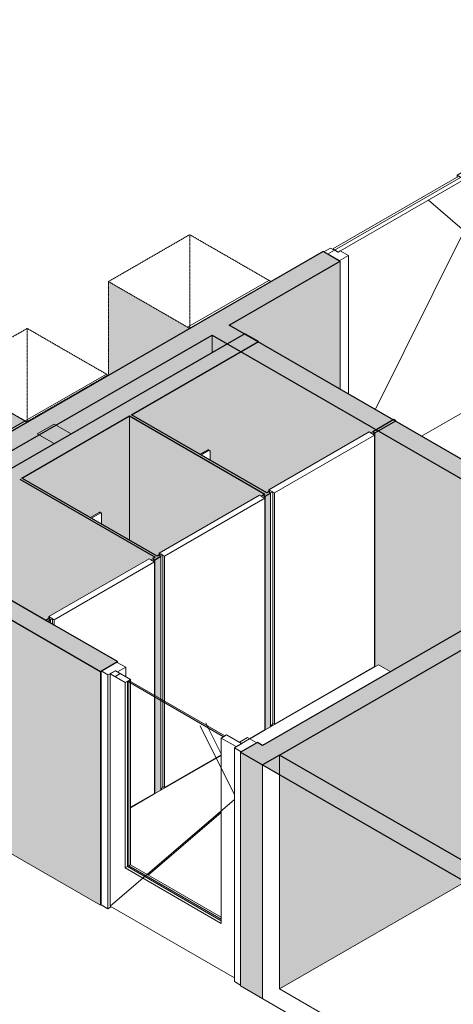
# Model space of a CAD drawing. Header units: millimetres. Extents: x 2807 to 348062, y -35711 to 43067.
# Tile 90 of 191: x 59119 to 61382, y -10368 to -5222. Entities that reach past the tile are written whole.
import ezdxf

# ---------------------------------------------------------------- set-up
doc = ezdxf.new("R2010")
doc.units = ezdxf.units.MM
doc.linetypes.add('THO_hhidden', pattern=[2.5, 1.5, -1])
doc.layers.add('A-AREA', color=1, linetype='Continuous', lineweight=13, true_color=0xff0000)
doc.layers.add('A-DETL', color=7, linetype='Continuous', lineweight=13, true_color=0x00a600)
for name, color, linetype, lineweight in [('A-DOOR', 7, 'Continuous', 13), ('A-GENM', 7, 'Continuous', 13), ('A-WALL', 7, 'Continuous', 25), ('A-WALL-PATT', 7, 'Continuous', 25), ('I-WALL', 7, 'Continuous', 18), ('P-SANR-FIXT', 7, 'Continuous', 13)]:
    doc.layers.add(name, color=color, linetype=linetype, lineweight=lineweight)
pattern_1 = [(30, (3507.01, -1231.22), (-90.51002, 52.25596), [])]
pattern_2 = [(30, (3507, -1231.2), (-424.264, 244.949), [])]

# ---------------------------------------------------------------- blocks, each defined once
blk = doc.blocks.new('NLRS_32_DO_WPB_binnen deurkozijn hout_gen_tho - enkele deur met glas_ linksdraaiend-V5-00 isometrie begane grond _plotview_')
at = {"layer": 'A-DOOR'}
h = blk.add_hatch(dxfattribs=at)
h.set_pattern_fill('FP_2', color=256, style=0, pattern_type=2)
h.set_pattern_definition(pattern_1)
h.paths.add_polyline_path([(60275.6, -9048.1), (60356.3, -9001.6), (60307.8, -8974.8), (60266.5, -8998.7), (60278.5, -9005.7), (60240.3, -9027.7)])
for p, q in [((59625.1, -8579.5), (59544.5, -8626)), ((59672.5, -8606.8), (59625.1, -8579.5)), ((59544.5, -8626), (59579.9, -8646.4)), ((59544.5, -9848), (59544.5, -8626)), ((59579.9, -8646.4), (59618, -8624.4)), ((59618, -8624.4), (59630.1, -8631.3)), ((59630.1, -8631.3), (59672.5, -8606.8)), ((59672.5, -8655.8), (59672.5, -8606.8)), ((59579.9, -8646.4), (59579.9, -9868.4)), ((60308.9, -8974.3), (60266.5, -8998.7)), ((60266.5, -8998.7), (60278.5, -9005.7)), ((60275.6, -9048.1), (60356.3, -9001.6)), ((60356.3, -9001.6), (60308.9, -8974.3)), ((60278.5, -9005.7), (60240.3, -9027.7)), ((60240.3, -9027.7), (60275.6, -9048.1)), ((60240.3, -10249.7), (60240.3, -9027.7)), ((59579.9, -9868.4), (59544.5, -9848)), ((59596.8, -9858.6), (59579.9, -9868.4)), ((60271.8, -10267.9), (60240.3, -10249.7))]:
    blk.add_line(p, q, dxfattribs=at)
blk = doc.blocks.new('NLRS_32_DO_UN_deur_gen_tho - deur met glasvlak_ linksdraaiend-V6-00 isometrie begane grond _plotview_')
at = {"layer": 'A-GENM'}
h = blk.add_hatch(dxfattribs=at)
h.set_pattern_fill('FP_2', color=256, style=0, pattern_type=2)
h.set_pattern_definition(pattern_1)
h.paths.add_polyline_path([(60248.8, -9021.2), (60277.1, -9004.9), (60199.3, -8960), (60171, -8976.3)])
h.paths.add_polyline_path([(59668.9, -8686.4), (59697.2, -8670.1), (59619.5, -8625.2), (59591.2, -8641.5)])
at = {"layer": 'A-GENM', "lineweight": 18}
for p, q in [((59619.5, -8625.2), (59591.2, -8641.5)), ((59591.2, -8641.5), (59668.9, -8686.4)), ((59697.2, -8670.1), (59619.5, -8625.2)), ((59668.9, -8686.4), (59697.2, -8670.1)), ((60199.3, -8960), (60171, -8976.3)), ((60171, -8976.3), (60248.8, -9021.2)), ((60277.1, -9004.9), (60199.3, -8960)), ((60248.8, -9021.2), (60277.1, -9004.9))]:
    blk.add_line(p, q, dxfattribs=at)
at = {"layer": 'A-GENM'}
for p, q in [((59591.2, -9855.4), (59591.2, -8641.5)), ((59668.9, -8686.4), (59668.9, -9655.3)), ((59697.2, -8670.1), (59697.2, -8680.7)), ((60090.1, -8896.9), (60097.4, -8911.8)), ((60061.8, -8913.2), (60240.3, -9272.9)), ((60171, -9945.2), (60171, -8976.3)), ((60240.3, -9297.2), (59591.2, -9855.4)), ((59668.9, -9655.3), (59681, -9648.4)), ((59668.9, -9655.3), (60171, -9945.2)), ((60240.3, -10230.1), (59591.2, -9855.4))]:
    blk.add_line(p, q, dxfattribs=at)
at = {"layer": 'A-GENM', "color": 252, "true_color": 0x879191}
for p, q in [((59697.2, -8680.7), (59697.2, -8688.9)), ((60097.4, -8911.8), (60103.1, -8923.2))]:
    blk.add_line(p, q, dxfattribs=at)
at = {"layer": 'A-GENM', "color": 253, "true_color": 0xa1a1a1}
for p, q in [((59697.2, -8688.9), (59697.2, -9639)), ((60103.1, -8923.2), (60171, -9059.9)), ((60171, -9364.8), (59789.9, -9692.5)), ((59681, -9648.4), (59697.2, -9639)), ((59697.2, -9639), (60171, -9912.5))]:
    blk.add_line(p, q, dxfattribs=at)
blk = doc.blocks.new('NLRS_32_DO_WPB_binnen deurkozijn hout_gen_tho - enkele deur_ rechtsdraaiend-V7-00 isometrie begane grond _plotview_')
at = {"layer": 'A-DOOR'}
h = blk.add_hatch(dxfattribs=at)
h.set_pattern_fill('FP_2', color=256, style=0, pattern_type=2)
h.set_pattern_definition(pattern_1)
h.paths.add_polyline_path([(60787.5, -6482.4), (60834.9, -6455), (60792.5, -6430.5), (60780.4, -6437.4), (60742.2, -6415.4), (60706.9, -6435.8)])
at = {"layer": 'A-GENM'}
h = blk.add_hatch(dxfattribs=at)
h.set_pattern_fill('FP_2', color=256, style=0, pattern_type=2)
h.set_pattern_definition(pattern_1)
h.paths.add_polyline_path([(61471.3, -6087.6), (61518.7, -6060.2), (61438, -6013.7), (61402.7, -6034.1), (61440.9, -6056.1), (61428.8, -6063.1)])
at = {"layer": 'A-DOOR'}
for p, q in [((61438, -6013.7), (61402.7, -6034.1)), ((61518.7, -6060.2), (61438, -6013.7)), ((61402.7, -6034.1), (61440.9, -6056.1)), ((61402.7, -6034.1), (61402.7, -6045.5)), ((61440.9, -6056.1), (61428.8, -6063.1)), ((61428.8, -6063.1), (61471.3, -6087.6)), ((61428.8, -7285.1), (61428.8, -6063.1)), ((61471.3, -6087.6), (61518.7, -6060.2)), ((61518.7, -7282.2), (61518.7, -6060.2)), ((61471.3, -7309.6), (61471.3, -6087.6)), ((60742.2, -6415.4), (60706.9, -6435.8)), ((60780.4, -6437.4), (60742.2, -6415.4)), ((60792.5, -6430.5), (60781.8, -6436.6)), ((60834.9, -6455), (60792.5, -6430.5)), ((60706.9, -6435.8), (60787.5, -6482.4)), ((60787.5, -6482.4), (60834.9, -6455)), ((60834.9, -6455), (60834.9, -7179.1)), ((61471.3, -7309.6), (61428.8, -7285.1)), ((61518.7, -7282.2), (61471.3, -7309.6))]:
    blk.add_line(p, q, dxfattribs=at)
blk = doc.blocks.new('NLRS_32_DO_UN_deur_gen_tho - dichte deur_ rechtsdraaiend-V8-00 isometrie begane grond _plotview_')
at = {"layer": 'A-GENM'}
h = blk.add_hatch(dxfattribs=at)
h.set_pattern_fill('FP_2', color=256, style=0, pattern_type=2)
h.set_pattern_definition(pattern_1)
h.paths.add_polyline_path([(60781.8, -6436.6), (61439.5, -6057), (61411.2, -6040.6), (60753.6, -6420.3)])
at = {"layer": 'A-GENM', "lineweight": 18}
for p, q in [((61411.2, -6040.6), (60753.6, -6420.3)), ((60781.8, -6436.6), (61439.5, -6057)), ((61439.5, -6057), (61411.2, -6040.6)), ((60753.6, -6420.3), (60781.8, -6436.6))]:
    blk.add_line(p, q, dxfattribs=at)
at = {"layer": 'A-GENM'}
for p, q in [((61252.5, -6164.9), (61428.8, -6316.6)), ((61252.5, -6164.9), (61428.8, -6316.6)), ((61428.8, -6347.1), (60975.5, -7260.3)), ((61428.8, -6347.1), (60975.5, -7260.3)), ((61216.6, -7399.5), (61428.8, -7276.9))]:
    blk.add_line(p, q, dxfattribs=at)
blk = doc.blocks.new('NLRS_32_DO_UN_glasvlakvulling_gen_tho - enkelglas-V147-00 isometrie begane grond _plotview_')
at = {"layer": 'A-GENM', "true_color": 0xd7e6e6, "transparency": 33554593}
blk.add_hatch(color=254, dxfattribs=at).paths.add_polyline_path([(40690.9, 2284.4), (40698, 2288.5), (40195.9, 2578.4), (40188.9, 2574.3)])
at = {"layer": 'A-GENM', "lineweight": 18}
for p, q in [((40195.9, 2578.4), (40188.9, 2574.3)), ((40188.9, 2574.3), (40690.9, 2284.4)), ((40698, 2288.5), (40195.9, 2578.4)), ((40690.9, 2284.4), (40698, 2288.5))]:
    blk.add_line(p, q, dxfattribs=at)
at = {"layer": 'A-GENM'}
for p, q in [((40188.9, 1605.4), (40188.9, 2574.3)), ((40678.9, 1322.5), (40188.9, 1605.4))]:
    blk.add_line(p, q, dxfattribs=at)
at = {"layer": 'A-GENM', "color": 252, "true_color": 0x879191}
blk.add_line((40195.9, 2578.4), (40195.9, 2570.2), dxfattribs=at)
at = {"layer": 'A-GENM', "color": 253, "true_color": 0xa1a1a1}
for p, q in [((40195.9, 2570.2), (40195.9, 1609.5)), ((40188.9, 1605.4), (40195.9, 1609.5)), ((40195.9, 1609.5), (40678.9, 1330.6))]:
    blk.add_line(p, q, dxfattribs=at)
blk = doc.blocks.new('NLRS_74_PF_UN_wandtoilet combinatie compleet hoog _950x2400_ 0l8atrse_gen_bcb - wandtoilet combinatie compleet hoog _950x2400_-V185-00 isometrie begane grond _plotview_')
at = {"layer": 'P-SANR-FIXT'}
for p, q in [((59488, -7824.3), (59534.6, -7797.4)), ((59539.8, -7800.4), (59493.2, -7827.3)), ((59544.8, -7799.9), (59539.6, -7796.9)), ((59546.8, -7858.2), (59546.8, -7804.5))]:
    blk.add_line(p, q, dxfattribs=at)
for points in [[(59534.6, -7797.4, 0), (59536.4, -7796.6, 0), (59538.1, -7796.4, 0), (59539.6, -7796.9, 0), (59540.7, -7797.9, 0), (59541.4, -7799.5, 0), (59541.7, -7801.5, 0)], [(59546.8, -7804.5, 0), (59546.6, -7802.5, 0), (59545.9, -7800.9, 0), (59544.8, -7799.9, 0), (59543.3, -7799.4, 0), (59541.6, -7799.6, 0), (59539.8, -7800.4, 0)]]:
    blk.add_polyline3d(points, dxfattribs=at)
blk = doc.blocks.new('NLRS_74_PF_UN_wandtoilet combinatie compleet hoog _950x2400_ 0l8atrse_gen_bcb - wandtoilet combinatie compleet hoog _950x2400_-V186-00 isometrie begane grond _plotview_')
at = {"layer": 'P-SANR-FIXT'}
for p, q in [((60060.8, -7493.6), (60100.3, -7470.8)), ((60105.5, -7473.8), (60066, -7496.6)), ((60110.5, -7473.3), (60105.3, -7470.3)), ((60112.5, -7523.5), (60112.5, -7477.9))]:
    blk.add_line(p, q, dxfattribs=at)
for points in [[(60100.3, -7470.8, 0), (60102.1, -7470, 0), (60103.8, -7469.8, 0), (60105.3, -7470.3, 0), (60106.4, -7471.3, 0), (60107.1, -7472.9, 0), (60107.4, -7474.9, 0)], [(60112.5, -7477.9, 0), (60112.3, -7475.9, 0), (60111.6, -7474.3, 0), (60110.5, -7473.3, 0), (60109, -7472.8, 0), (60107.3, -7473, 0), (60105.5, -7473.8, 0)]]:
    blk.add_polyline3d(points, dxfattribs=at)
blk = doc.blocks.new('NLRS_01_GM_WPB_dummy placeholder_gen_tho - kast 600x600x2100-V191-00 isometrie begane grond _plotview_')
at = {"layer": 'A-GENM', "true_color": 0x808080}
h = blk.add_hatch(dxfattribs=at)
h.set_pattern_fill('FP_3', color=8, style=0, pattern_type=2)
h.set_pattern_definition(pattern_2)
h.paths.add_polyline_path([(58733.8, -7570.5), (59158.1, -7325.5), (58733.8, -7080.6), (58309.5, -7325.5), (58524.8, -7449.8)])
at = {"layer": 'A-GENM', "linetype": 'THO_hhidden', "true_color": 0xdcf8f8, "transparency": 33554636}
blk.add_hatch(color=7, dxfattribs=at).paths.add_polyline_path([(58309.5, -7815.4), (58733.8, -7570.5), (58309.5, -7325.5), (58309.5, -7647)])
at = {"layer": 'A-GENM', "linetype": 'THO_hhidden'}
for p, q in [((58733.8, -7080.6), (58309.5, -7325.5)), ((59158.1, -7325.5), (58733.8, -7080.6)), ((58309.5, -7325.5), (58733.8, -7570.5)), ((58733.8, -7570.5), (59158.1, -7325.5))]:
    blk.add_line(p, q, dxfattribs=at)
at = {"layer": 'A-GENM', "color": 9, "linetype": 'THO_hhidden', "true_color": 0xb0c6c6}
for p, q in [((58733.8, -7570.5), (58733.8, -7080.6)), ((58309.5, -7815.4), (58309.5, -7325.5))]:
    blk.add_line(p, q, dxfattribs=at)
blk = doc.blocks.new('NLRS_01_GM_WPB_dummy placeholder_gen_tho - kast 600x600x2100-V192-00 isometrie begane grond _plotview_')
at = {"layer": 'A-GENM', "true_color": 0x808080}
h = blk.add_hatch(dxfattribs=at)
h.set_pattern_fill('FP_3', color=8, style=0, pattern_type=2)
h.set_pattern_definition(pattern_2)
h.paths.add_polyline_path([(59158.1, -7325.5), (59582.3, -7080.6), (59158.1, -6835.6), (58733.8, -7080.6), (58970.5, -7217.3)])
at = {"layer": 'A-GENM', "linetype": 'THO_hhidden', "true_color": 0xdcf8f8, "transparency": 33554636}
blk.add_hatch(color=7, dxfattribs=at).paths.add_polyline_path([(58733.8, -7570.5), (59158.1, -7325.5), (58733.8, -7080.6), (58733.8, -7292.9)])
at = {"layer": 'A-GENM', "linetype": 'THO_hhidden'}
for p, q in [((59158.1, -6835.6), (58733.8, -7080.6)), ((59582.3, -7080.6), (59158.1, -6835.6)), ((58733.8, -7080.6), (59158.1, -7325.5)), ((59158.1, -7325.5), (59582.3, -7080.6))]:
    blk.add_line(p, q, dxfattribs=at)
at = {"layer": 'A-GENM', "color": 9, "linetype": 'THO_hhidden', "true_color": 0xb0c6c6}
for p, q in [((59158.1, -7325.5), (59158.1, -6835.6)), ((58733.8, -7570.5), (58733.8, -7080.6))]:
    blk.add_line(p, q, dxfattribs=at)
blk = doc.blocks.new('NLRS_01_GM_WPB_dummy placeholder_gen_tho - kast 600x600x2100-V193-00 isometrie begane grond _plotview_')
at = {"layer": 'A-GENM', "true_color": 0x808080}
h = blk.add_hatch(dxfattribs=at)
h.set_pattern_fill('FP_3', color=8, style=0, pattern_type=2)
h.set_pattern_definition(pattern_2)
h.paths.add_polyline_path([(60006.6, -6835.6), (60430.9, -6590.7), (60006.6, -6345.7), (59582.3, -6590.7)])
at = {"layer": 'A-GENM', "linetype": 'THO_hhidden', "true_color": 0xdcf8f8, "transparency": 33554636}
blk.add_hatch(color=7, dxfattribs=at).paths.add_polyline_path([(59582.3, -7080.6), (60006.6, -6835.6), (59582.3, -6590.7), (59582.3, -6870.3)])
at = {"layer": 'A-GENM', "linetype": 'THO_hhidden'}
for p, q in [((60006.6, -6345.7), (59582.3, -6590.7)), ((60430.9, -6590.7), (60006.6, -6345.7)), ((59582.3, -6590.7), (60006.6, -6835.6)), ((59582.3, -7077.9), (59582.3, -6590.7)), ((60006.6, -6835.6), (60430.9, -6590.7))]:
    blk.add_line(p, q, dxfattribs=at)
at = {"layer": 'A-GENM', "color": 9, "linetype": 'THO_hhidden', "true_color": 0xb0c6c6}
for p, q in [((60006.6, -6835.6), (60006.6, -6345.7)), ((59582.3, -7080.6), (59582.3, -7077.9))]:
    blk.add_line(p, q, dxfattribs=at)
blk = doc.blocks.new('NLRS_32_DO_WB_ontwerp binnendeurkozijn hout 9p2jp60z_gen_bcb - ontwerp binnendeurkozijn hout-V221-00 isometrie begane grond _plotview_')
at = {"layer": 'A-DOOR'}
for p, q in [((60943.5, -7376.6), (60420.2, -7678.7)), ((60448.5, -7695), (60971.8, -7392.9)), ((60971.8, -7392.9), (60943.5, -7376.6)), ((60963, -7375.6), (60952.3, -7381.7)), ((60952.3, -7381.7), (60963, -7387.8)), ((60973.6, -7381.7), (60963, -7375.6)), ((60963, -7387.8), (60973.6, -7381.7)), ((60971.8, -7392.9), (60971.8, -8602.7)), ((60973.6, -7381.7), (60973.6, -8603.7)), ((60429.1, -7683.8), (60418.5, -7689.9)), ((60418.5, -7689.9), (60429.1, -7696)), ((60420.2, -7678.7), (60448.5, -7695)), ((60420.2, -7688.9), (60420.2, -7678.7)), ((60439.7, -7689.9), (60429.1, -7683.8)), ((60429.1, -7696), (60439.7, -7689.9)), ((60429.1, -8918), (60429.1, -7696)), ((60439.7, -7689.9), (60439.7, -8899.7)), ((60448.5, -8904.8), (60448.5, -7695)), ((60429.1, -8918), (60973.6, -8603.7)), ((60971.8, -8602.7), (60448.5, -8904.8)), ((60439.7, -8899.7), (60429.1, -8918)), ((60439.7, -8899.7), (60429.1, -8918)), ((60448.5, -8904.8), (60439.7, -8899.7))]:
    blk.add_line(p, q, dxfattribs=at)
blk = doc.blocks.new('NLRS_32_DO_WB_ontwerp binnendeurkozijn hout 9p2jp60z_gen_bcb - ontwerp binnendeurkozijn hout-V222-00 isometrie begane grond _plotview_')
at = {"layer": 'A-DOOR'}
for p, q in [((60370.8, -7707.3), (59847.5, -8009.4)), ((60399, -7723.6), (60370.8, -7707.3)), ((60390.2, -7706.2), (60379.6, -7712.4)), ((60379.6, -7712.4), (60390.2, -7718.5)), ((60400.8, -7712.4), (60390.2, -7706.2)), ((60390.2, -7718.5), (60400.8, -7712.4)), ((60400.8, -7712.4), (60400.8, -8934.4)), ((59875.8, -8025.7), (60399, -7723.6)), ((60399, -7723.6), (60399, -8933.3)), ((59856.3, -8014.5), (59845.7, -8020.6)), ((59845.7, -8020.6), (59856.3, -8026.7)), ((59847.5, -8009.4), (59875.8, -8025.7)), ((59847.5, -8019.6), (59847.5, -8009.4)), ((59866.9, -8020.6), (59856.3, -8014.5)), ((59856.3, -8026.7), (59866.9, -8020.6)), ((59856.3, -8772.6), (59856.3, -8026.7)), ((59866.9, -8020.6), (59866.9, -8778.7)), ((59875.8, -8783.8), (59875.8, -8025.7)), ((60399, -8933.3), (60318.5, -8979.8)), ((60320.3, -8980.8), (60400.8, -8934.4))]:
    blk.add_line(p, q, dxfattribs=at)
at = {"layer": 'A-DOOR', "color": 252, "true_color": 0x879191}
for p, q in [((59856.3, -8780.7), (59856.3, -8772.6)), ((59866.9, -8778.7), (59866.9, -8786.9)), ((59875.8, -8792), (59875.8, -8783.8))]:
    blk.add_line(p, q, dxfattribs=at)
at = {"layer": 'A-DOOR', "color": 253, "true_color": 0xa1a1a1}
for p, q in [((59856.3, -9248.7), (59856.3, -8780.7)), ((59866.9, -8786.9), (59866.9, -9230.3)), ((59875.8, -9235.4), (59875.8, -8792)), ((59856.3, -9248.7), (60171, -9067)), ((60171, -9065), (59875.8, -9235.4)), ((59866.9, -9230.3), (59856.3, -9248.7)), ((59866.9, -9230.3), (59856.3, -9248.7)), ((59875.8, -9235.4), (59866.9, -9230.3))]:
    blk.add_line(p, q, dxfattribs=at)
blk = doc.blocks.new('NLRS_32_DO_WB_ontwerp binnendeurkozijn hout 9p2jp60z_gen_bcb - ontwerp binnendeurkozijn hout-V223-00 isometrie begane grond _plotview_')
at = {"layer": 'A-DOOR'}
for p, q in [((59794.5, -8040), (59271.2, -8342.1)), ((59299.5, -8358.4), (59822.7, -8056.3)), ((59822.7, -8056.3), (59794.5, -8040)), ((59813.9, -8039), (59803.3, -8045.1)), ((59803.3, -8045.1), (59813.9, -8051.2)), ((59824.5, -8045.1), (59813.9, -8039)), ((59813.9, -8051.2), (59824.5, -8045.1)), ((59822.7, -8056.3), (59822.7, -8753.2)), ((59824.5, -8045.1), (59824.5, -8754.2)), ((59280, -8347.2), (59269.4, -8353.3)), ((59269.4, -8353.3), (59280, -8359.4)), ((59271.2, -8342.1), (59299.5, -8358.4)), ((59271.2, -8352.3), (59271.2, -8342.1)), ((59290.6, -8353.3), (59280, -8347.2)), ((59280, -8359.4), (59290.6, -8353.3)), ((59280, -8375.8), (59280, -8359.4)), ((59290.6, -8353.3), (59290.6, -8381.9)), ((59299.5, -8387), (59299.5, -8358.4))]:
    blk.add_line(p, q, dxfattribs=at)
at = {"layer": 'A-DOOR', "color": 252, "true_color": 0x879191}
for p, q in [((59822.7, -8753.2), (59822.7, -8761.4)), ((59824.5, -8754.2), (59824.5, -8762.4))]:
    blk.add_line(p, q, dxfattribs=at)
at = {"layer": 'A-DOOR', "color": 253, "true_color": 0xa1a1a1}
for p, q in [((59822.7, -8761.4), (59822.7, -9266.1)), ((59824.5, -8762.4), (59824.5, -9267.1)), ((59822.7, -9266.1), (59697.2, -9338.5)), ((59697.2, -9340.6), (59824.5, -9267.1))]:
    blk.add_line(p, q, dxfattribs=at)
blk = doc.blocks.new('NLRS_33_GM_WPB_vloeropening schacht rechthoek_gen_tho - 125x125-V299-00 isometrie begane grond _plotview_')
at = {"layer": 'A-GENM', "true_color": 0xc8fac8, "transparency": 33554483}
blk.add_hatch(color=254, dxfattribs=at).paths.add_polyline_path([(59299.5, -7437.8), (59387.9, -7386.8), (59299.5, -7335.7), (59211.1, -7386.8)])
at = {"layer": 'A-GENM'}
for p, q in [((59299.5, -7335.7), (59211.1, -7386.8)), ((59387.9, -7386.8), (59299.5, -7335.7)), ((59211.1, -7386.8), (59299.5, -7437.8)), ((59299.5, -7437.8), (59387.9, -7386.8))]:
    blk.add_line(p, q, dxfattribs=at)

msp = doc.modelspace()

# ---------------------------------------------------------------- hatches: boundary and pattern name
at = {"layer": 'A-GENM', "true_color": 0xdcf8f8, "transparency": 33554636}
for points in [[(59160.4, -7324.2), (59584.7, -7079.2), (59582.3, -7077.9), (59158.1, -7322.8)], [(59158.1, -7325.5), (59160.4, -7324.2), (59158.1, -7322.8)]]:
    msp.add_hatch(color=7, dxfattribs=at).paths.add_polyline_path(points)
at = {"layer": 'A-WALL-PATT', "lineweight": 18, "true_color": 0xafafaf}
h = msp.add_hatch(color=253, dxfattribs=at)
h.paths.add_polyline_path([(58397.9, -7866.5), (60791.4, -6484.6), (60703, -6433.6), (58309.5, -7815.4)])
h.paths.add_polyline_path([(61522.5, -6062.5), (62770.4, -5342), (62682, -5291), (61434.2, -6011.4)])
h.paths.add_polyline_path([(63501.6, -4919.9), (64081.3, -4585.2), (63992.9, -4534.1), (63413.2, -4868.9)])
at = {"layer": 'A-WALL-PATT', "true_color": 0xf0f0f0}
h = msp.add_hatch(color=7, dxfattribs=at)
h.paths.add_polyline_path([(58477.5, -7912.4), (60123.3, -6962.2), (60123.3, -6870.3), (58397.9, -7866.5), (58417.3, -7877.7)])
h.paths.add_polyline_path([(61522.5, -7284.5), (62102.3, -6949.8), (62102.3, -5727.8), (61522.5, -6062.5), (61522.5, -6949.8)])
h.paths.add_polyline_path([(60791.4, -7154), (60791.4, -6484.6), (60211.7, -6819.3), (60291.2, -6865.2), (60294.7, -6863.2), (60365.4, -6904), (60365.4, -6908.1), (60703, -7103)])
h.paths.add_polyline_path([(63501.6, -6141.9), (64081.3, -5807.2), (64081.3, -4585.2), (63501.6, -4919.9), (63501.6, -5807.2)])
h.paths.add_polyline_path([(62770.4, -6011.4), (62770.4, -5342), (62190.7, -5676.7), (62377.2, -5784.4)])
at = {"layer": 'A-WALL-PATT', "lineweight": 18, "true_color": 0xafafaf}
for points in [[(60475, -9065.7), (66158.4, -5784.4), (66070, -5733.4), (60386.7, -9014.7)], [(62112, -8018.5), (62200.4, -7967.5), (60211.7, -6819.3), (60123.3, -6870.3), (62090.9, -8006.4)], [(58548.2, -7953.2), (60365.4, -6904), (60294.7, -6863.2), (58477.5, -7912.4), (58524.8, -7939.7)], [(60399, -7701.1), (60409.6, -7695), (59702.5, -7286.8), (59691.9, -7292.9), (60307.8, -7648.5)], [(59826.3, -8031.8), (59836.9, -8025.7), (59129.8, -7617.4), (59119.2, -7623.6), (59559.3, -7877.7)]]:
    msp.add_hatch(color=253, dxfattribs=at).paths.add_polyline_path(points)
at = {"layer": 'A-WALL-PATT', "true_color": 0xf0f0f0}
h = msp.add_hatch(color=7, dxfattribs=at)
h.paths.add_polyline_path([(60475, -10287.7), (62021.8, -9394.7), (62021.8, -8172.7), (60475, -9065.7), (60475, -10127.1)])
h.paths.add_polyline_path([(62189.8, -9297.7), (65097.8, -7618.8), (65097.8, -6396.8), (62163.3, -8091), (62189.8, -8106.3), (62189.8, -8188)])
h.paths.add_polyline_path([(62048.4, -8177.8), (62154.4, -8116.5), (62154.4, -8096.1), (62030.7, -8167.6)])
h.paths.add_polyline_path([(65265.7, -7521.8), (66158.4, -7006.4), (66158.4, -5784.4), (65239.2, -6315.1), (65265.7, -6330.4), (65265.7, -6563.1)])
h.paths.add_polyline_path([(65124.3, -6401.9), (65230.3, -6340.6), (65230.3, -6320.2), (65106.6, -6391.7)])
h = msp.add_hatch(color=7, dxfattribs=at)
h.paths.add_polyline_path([(61053.7, -8629.5), (61906.9, -8136.9), (61906.9, -8106.3), (62048.4, -8024.7), (62074.9, -8040), (62112, -8018.5), (60991.2, -7371.5), (60991.2, -8593.5)])
h.paths.add_polyline_path([(60409.6, -7695), (60420.2, -7688.9), (60420.2, -7678.7), (60943.5, -7376.6), (60952.3, -7381.7), (60980.6, -7365.3), (60273.5, -6957.1), (60273.5, -7616.4), (60400.8, -7689.9)])
h.paths.add_polyline_path([(60123.3, -6962.2), (60202.8, -6916.3), (60123.3, -6870.3), (60123.3, -6904)])
h = msp.add_hatch(color=7, dxfattribs=at)
h.paths.add_polyline_path([(59119.2, -8282.9), (59119.2, -7623.6), (58548.2, -7953.2), (58906.4, -8160.1), (58970.5, -8124.9), (58981.2, -8131.1), (58981.2, -8203.2), (59082.6, -8261.8)])
h.paths.add_polyline_path([(59691.9, -7942), (59691.9, -7292.9), (59129.8, -7617.4), (59488, -7824.3), (59534.6, -7797.4), (59546.8, -7804.5), (59546.8, -7858.2), (59580.5, -7877.7)])
h.paths.add_polyline_path([(60273.5, -7616.4), (60273.5, -6957.1), (59702.5, -7286.8), (60060.8, -7493.6), (60100.3, -7470.8), (60112.5, -7477.9), (60112.5, -7523.5), (60130.4, -7533.8)])
h.paths.add_polyline_path([(60365.4, -6908.1), (60365.4, -6904), (60361.9, -6906.1)])
for points in [[(59836.9, -8025.7), (59847.5, -8019.6), (59847.5, -8009.4), (60370.8, -7707.3), (60379.6, -7712.4), (60399, -7701.1), (59691.9, -7292.9), (59691.9, -7942), (59828, -8020.6)], [(59255.3, -8361.5), (59271.2, -8352.3), (59271.2, -8342.1), (59794.5, -8040), (59803.3, -8045.1), (59824.5, -8030.8), (59119.2, -7623.6), (59119.2, -8282.9), (59241.1, -8353.3)]]:
    msp.add_hatch(color=7, dxfattribs=at).paths.add_polyline_path(points)
at = {"layer": 'A-WALL-PATT', "lineweight": 18, "true_color": 0xafafaf}
h = msp.add_hatch(color=253, dxfattribs=at)
h.paths.add_polyline_path([(59265.9, -8367.6), (59280, -8359.4), (59269.4, -8353.3), (59255.3, -8361.5)])
h.paths.add_polyline_path([(59824.5, -8045.1), (59854.6, -8025.7), (59845.7, -8020.6), (59813.9, -8039)])
h.paths.add_polyline_path([(60400.8, -7712.4), (60427.3, -7695), (60418.5, -7689.9), (60390.2, -7706.2), (60399, -7711.3)])
h.paths.add_polyline_path([(60973.6, -7381.7), (61083.2, -7318.4), (61072.6, -7312.3), (60963, -7375.6)])
at = {"layer": 'A-WALL-PATT', "true_color": 0xf0f0f0}
h = msp.add_hatch(color=7, dxfattribs=at)
h.paths.add_polyline_path([(59824.5, -9267.1), (59856.3, -9248.7), (59856.3, -8026.7), (59824.5, -8045.1), (59824.5, -9253.1)])
h.paths.add_polyline_path([(60400.8, -8934.4), (60429.1, -8918), (60429.1, -7696), (60400.8, -7712.4), (60400.8, -8565.4)])
h.paths.add_polyline_path([(60973.6, -8603.7), (60991.2, -8593.5), (60991.2, -7371.5), (60973.6, -7381.7), (60973.6, -8565.4)])
h.paths.add_polyline_path([(59280, -8375.8), (59280, -8359.4), (59265.9, -8367.6)])
h.paths.add_polyline_path([(61083.2, -7322.5), (61083.2, -7318.4), (61079.6, -7320.4)])
at = {"layer": 'A-WALL-PATT', "lineweight": 18, "true_color": 0xafafaf}
h = msp.add_hatch(color=253, dxfattribs=at)
h.paths.add_polyline_path([(60386.7, -9116.7), (60475, -9065.7), (60360.1, -8999.4), (60271.8, -9050.4), (60307.8, -9071.2)])
h.paths.add_polyline_path([(59540.6, -8628.3), (59629, -8577.2), (57841.1, -7545), (57752.7, -7596), (59431.7, -8565.4)])
at = {"layer": 'A-WALL-PATT', "true_color": 0xf0f0f0}
h = msp.add_hatch(color=7, dxfattribs=at)
h.paths.add_polyline_path([(60386.7, -10338.7), (60386.7, -9116.7), (60271.8, -9050.4), (60271.8, -10272.4), (60307.8, -10293.2)])
h.paths.add_polyline_path([(59540.6, -9850.3), (59540.6, -8628.3), (57841.1, -7647), (57841.1, -8869), (59416.3, -9778.5)])
h.paths.add_polyline_path([(59077.5, -9355.5), (58557.7, -9055.4), (58559.9, -8283.8), (59078.5, -8583.3), (59078.5, -9354.9)])
h.paths.add_polyline_path([(58653.2, -8447.9), (58653.2, -8375.7), (58590.6, -8340.8), (58591.7, -8412.4), (58636.2, -8438.1)])
h.paths.add_polyline_path([(58886.8, -8429.3), (58748.2, -8349.3), (58747.6, -8346.8), (58746.8, -8346.8), (58748.9, -8189.1), (58748.2, -8185.9), (58751, -8185.9), (58886.8, -8265.9), (58886.8, -8268.3), (58889.6, -8268.3), (58888.2, -8428.5), (58886.5, -8428.5)])
h.paths.add_polyline_path([(58885.2, -8423.5), (58879.2, -8357), (58873.2, -8353.5), (58873.3, -8376.7), (58879.2, -8358.9), (58885.2, -8423.5)])
h.paths.add_polyline_path([(58798, -8309.9), (58795.4, -8307.5), (58797.1, -8307.9)])
h.paths.add_polyline_path([(58799.9, -8256), (58796.6, -8250.9), (58796.6, -8252.6), (58799, -8255)])
h.paths.add_polyline_path([(58798.8, -8277.4), (58807.2, -8284.5), (58815.2, -8290.6), (58820, -8290.6), (58826.2, -8283.8), (58814.9, -8265.9), (58812.4, -8264.4), (58802.1, -8258.1), (58801.1, -8259.1), (58802.4, -8268.3), (58802.4, -8274.2)])
h.paths.add_polyline_path([(58794.5, -8283.3), (58791.7, -8283.3), (58792.4, -8281.1)])
h.paths.add_polyline_path([(58796.5, -8280.7), (58794.5, -8283.3), (58792.4, -8277.6), (58795.7, -8280.1)])
h.paths.add_polyline_path([(58767.1, -8319.2), (58769.7, -8320.8), (58767.7, -8326.2)])
h.paths.add_polyline_path([(58790.7, -8333.9), (58788.2, -8332.2), (58790.4, -8333.4)])
h.paths.add_polyline_path([(58792.7, -8333.4), (58790.3, -8332.6), (58792.3, -8332.6)])
h.paths.add_polyline_path([(58795, -8332.6), (58792.1, -8331.8), (58794.8, -8332.4)])
h.paths.add_polyline_path([(58782.7, -8307.9), (58785, -8308.8), (58783.2, -8308.8)])
h.paths.add_polyline_path([(58810.7, -8321.1), (58800.6, -8311.6), (58796.9, -8306.8), (58794.4, -8294.4), (58797.4, -8287.2), (58796.9, -8280.1), (58795.7, -8279.6), (58788.6, -8272.5), (58786.4, -8272.5), (58774.6, -8262.7), (58775.9, -8268.3), (58767.7, -8264.3), (58768.6, -8273.2), (58760.3, -8274.9), (58772.3, -8281.6), (58774.1, -8290.8), (58776.9, -8304.2), (58769.1, -8304.3), (58768.3, -8313.9), (58762.5, -8315.4), (58766.1, -8321.5), (58765.7, -8327.5), (58769.7, -8329.9), (58770.8, -8343.6), (58777.7, -8344.8), (58789.5, -8342.6), (58794.8, -8337.5), (58795, -8332.6), (58796.1, -8329.8), (58795, -8324.4), (58794.8, -8317.3), (58799.8, -8317), (58807.2, -8319.6)])
h.paths.add_polyline_path([(58865.3, -8379.5), (58863.5, -8346.2), (58863.5, -8344.5), (58833.6, -8329.1), (58832.2, -8329.9), (58815.2, -8322.6), (58821.8, -8327.4), (58826.2, -8331.3), (58830.7, -8332), (58856.9, -8344), (58862, -8346.7), (58864.4, -8370.3)])
h.paths.add_polyline_path([(58721.7, -8334), (58583.1, -8254), (58583.1, -8251.5), (58581.7, -8251.5), (58583.8, -8093.8), (58583.1, -8090.5), (58585.9, -8090.5), (58721.7, -8170.6), (58721.7, -8173), (58724.5, -8173), (58723.1, -8333.2), (58721.4, -8333.2)])
h.paths.add_polyline_path([(58783.4, -8322.7), (58782.5, -8314.7), (58784.7, -8322.3), (58783.6, -8322.6)])
h.paths.add_polyline_path([(58657.1, -8281.7), (58657.1, -8272.5), (58654.9, -8272.5), (58656.9, -8280.9)])
h.paths.add_polyline_path([(58777.9, -8265.6), (58779.8, -8265.6), (58778.8, -8266.5)])
h.paths.add_polyline_path([(58873.2, -8273.7), (58873.2, -8270.3), (58880.6, -8272.5), (58883.7, -8267.5), (58815.3, -8232.4), (58826.3, -8242.3), (58827.7, -8244), (58833.6, -8250.1), (58835.5, -8252), (58872.8, -8273.5)])
h.paths.add_polyline_path([(58788.6, -8272.5), (58784.5, -8263), (58778.8, -8260.1), (58783.4, -8266.8), (58787.8, -8271.7)])
h.paths.add_polyline_path([(58885.4, -8268.3), (58868.8, -8265.9), (58849.7, -8256.7), (58833.6, -8244.9), (58833.6, -8243.7), (58883.6, -8267.5)])
h.paths.add_polyline_path([(58779.1, -8249.6), (58778.9, -8238.5), (58777.1, -8238.1), (58773.8, -8244.5), (58774.8, -8246.2), (58778.9, -8249.5)])
h.paths.add_polyline_path([(58791.2, -8266.8), (58791.2, -8263.4), (58784.5, -8255.4), (58784.5, -8253.2), (58780.2, -8252.6), (58786.1, -8261.9), (58790.3, -8265.9)])
h.paths.add_polyline_path([(58706.1, -8244.4), (58700.6, -8242.9), (58699, -8242.5), (58700.6, -8246.1), (58705.4, -8244.6)])
h.paths.add_polyline_path([(58710.3, -8253.2), (58707.5, -8245.8), (58709.1, -8250.7), (58710.1, -8252.7)])
h.paths.add_polyline_path([(58632.9, -8214.6), (58630.6, -8213.1), (58632.8, -8214.4)])
h.paths.add_polyline_path([(58629.4, -8188), (58626.6, -8188), (58627.3, -8185.8), (58629.3, -8187.8)])
h.paths.add_polyline_path([(58631.4, -8185.4), (58629.3, -8187.8), (58629.1, -8183.6), (58630.6, -8184.8)])
h.paths.add_polyline_path([(58602, -8223.9), (58604.5, -8225.5), (58602.6, -8230.8)])
h.paths.add_polyline_path([(58607.8, -8248.8), (58609.6, -8249.2), (58620.7, -8248.4), (58628.3, -8244.1), (58632.3, -8236.3), (58629.7, -8221.9), (58636.2, -8222), (58642, -8221.5), (58631.8, -8211.4), (58629.3, -8199.1), (58631.8, -8193.9), (58631.8, -8184.7), (58630.6, -8184.3), (58623.5, -8177.2), (58621.3, -8177.2), (58609.5, -8167.3), (58610.8, -8173), (58602.8, -8170.6), (58603.5, -8177.8), (58595.2, -8179.5), (58607.2, -8186.3), (58609, -8195.5), (58611.8, -8208.8), (58604, -8208.9), (58603.2, -8218.5), (58596.4, -8219.2), (58601, -8226.2), (58600.6, -8232.1), (58604.6, -8234.6), (58606.2, -8241.8)])
h.paths.add_polyline_path([(58627.6, -8238), (58629.7, -8237), (58628.3, -8237.8)])
h.paths.add_polyline_path([(58617.5, -8212.6), (58619.9, -8213.4), (58618.1, -8213.4)])
h.paths.add_polyline_path([(58629.8, -8237.3), (58631, -8234.5), (58631, -8236.8)])
h.paths.add_polyline_path([(58618.3, -8227.4), (58617, -8218.6), (58619.6, -8227), (58618.5, -8227.3)])
h.paths.add_polyline_path([(58661.8, -8224.9), (58663.3, -8217.9), (58669.7, -8218.1), (58672, -8224), (58665.3, -8224.6)])
h.paths.add_polyline_path([(58685.7, -8226.4), (58676.9, -8215.5), (58660.7, -8215.2), (58655.2, -8216.2), (58661.8, -8224.9), (58673, -8224), (58673.8, -8219.6), (58683.6, -8225.2)])
h.paths.add_polyline_path([(58642.1, -8221.7), (58655.2, -8216.2), (58651.9, -8218), (58642.5, -8221.5)])
h.paths.add_polyline_path([(58690.2, -8174.9), (58696.3, -8182.1), (58699.1, -8187.9), (58697.3, -8195.1), (58694.8, -8197.3), (58687.7, -8194.2), (58682.2, -8186.2), (58683.7, -8174.2)])
h.paths.add_polyline_path([(58697.4, -8207.6), (58700.9, -8204.7), (58700.4, -8182.1), (58699.4, -8177.9), (58687.9, -8173), (58679.8, -8167.8), (58681, -8190.5), (58683.5, -8191.7), (58683.8, -8199.9), (58697.4, -8206.6)])
h.paths.add_polyline_path([(58612.8, -8170.2), (58615, -8170.6), (58613.1, -8170.6)])
h.paths.add_polyline_path([(58623.5, -8177.2), (58619.4, -8167.6), (58613.7, -8164.7), (58618.3, -8171.5), (58622.7, -8176.3)])
h.paths.add_polyline_path([(58626.1, -8171.5), (58626.1, -8168.1), (58619.4, -8160.1), (58619, -8157.6), (58615.3, -8157.6), (58621, -8166.6), (58625.1, -8170.6)])
h.paths.add_polyline_path([(58634.8, -8160.6), (58631.5, -8155.5), (58631.9, -8157.6), (58633.9, -8159.7)])
h.paths.add_polyline_path([(58614, -8154.3), (58613.8, -8143.2), (58612, -8142.8), (58608.7, -8149.1), (58609.6, -8150.9), (58613.8, -8154.1)])
at = {"layer": 'A-WALL-PATT', "lineweight": 18, "true_color": 0xd7e6e6, "transparency": 33554593}
msp.add_hatch(color=254, dxfattribs=at).paths.add_polyline_path([(64082, -11250.2), (64212.4, -11223.4), (60475, -9065.7), (60386.7, -9116.7), (64035, -11223.1)])

# ---------------------------------------------------------------- linework, layer by layer
at = {"layer": 'A-AREA'}
msp.add_ellipse((57835.6, -13713.8), major_axis=(15600, 0), ratio=0.57735, start_param=4.339094, end_param=6.870836, dxfattribs=at)
at = {"layer": 'A-DETL', "color": 7, "linetype": 'THO_hhidden'}
msp.add_ellipse((57835.6, -13713.8), major_axis=(15600, 0), ratio=0.57735, start_param=4.339094, end_param=6.870836, dxfattribs=at)
at = {"layer": 'A-GENM', "color": 9, "linetype": 'THO_hhidden', "true_color": 0xb0c6c6}
for p, q in [((59580, -7079.2), (59158.1, -7322.8)), ((59582.3, -7080.6), (59582.3, -7077.9)), ((59158.1, -7322.8), (59160.4, -7324.2)), ((59158.1, -7325.5), (59158.1, -7322.8))]:
    msp.add_line(p, q, dxfattribs=at)
at = {"layer": 'A-GENM', "linetype": 'THO_hhidden'}
for p, q in [((59582.3, -7077.9), (59580, -7079.2)), ((59584.7, -7079.2), (59582.3, -7077.9))]:
    msp.add_line(p, q, dxfattribs=at)
at = {"layer": 'A-WALL'}
for p, q in [((59255.3, -8361.5), (59265.9, -8367.6)), ((60475, -9065.7), (60386.7, -9116.7))]:
    msp.add_line(p, q, dxfattribs=at)
at = {"layer": 'I-WALL', "lineweight": 25}
for p, q in [((60475, -9065.7), (66158.4, -5784.4)), ((60703, -6433.6), (58309.5, -7815.4)), ((60791.4, -6484.6), (60703, -6433.6)), ((60211.7, -6819.3), (60791.4, -6484.6)), ((62200.4, -7967.5), (60211.7, -6819.3)), ((58397.9, -7866.5), (60123.3, -6870.3)), ((60294.7, -6863.2), (58477.5, -7912.4)), ((60123.3, -6870.3), (62112, -8018.5)), ((60365.4, -6904), (60294.7, -6863.2)), ((59702.5, -7286.8), (60365.4, -6904)), ((59129.8, -7617.4), (59691.9, -7292.9)), ((59691.9, -7292.9), (60399, -7701.1)), ((60409.6, -7695), (59702.5, -7286.8)), ((61072.6, -7312.3), (60963, -7375.6)), ((60973.6, -7381.7), (61083.2, -7318.4)), ((61083.2, -7318.4), (61072.6, -7312.3)), ((60963, -7375.6), (60973.6, -7381.7)), ((57841.1, -7647), (59540.6, -8628.3)), ((59119.2, -7623.6), (59826.3, -8031.8)), ((59836.9, -8025.7), (59129.8, -7617.4)), ((60399, -7701.1), (60390.2, -7706.2)), ((60390.2, -7706.2), (60400.8, -7712.4)), ((60400.8, -7712.4), (60429.1, -7696)), ((60418.5, -7689.9), (60409.6, -7695)), ((60429.1, -7696), (60418.5, -7689.9)), ((59255.3, -8361.5), (58548.2, -7953.2)), ((59824.5, -8045.1), (59856.3, -8026.7)), ((59845.7, -8020.6), (59836.9, -8025.7)), ((59856.3, -8026.7), (59845.7, -8020.6)), ((62112, -8018.5), (60386.7, -9014.7)), ((59826.3, -8031.8), (59813.9, -8039)), ((59813.9, -8039), (59824.5, -8045.1)), ((59269.4, -8353.3), (59255.3, -8361.5)), ((59265.9, -8367.6), (59280, -8359.4)), ((59629, -8577.2), (59265.9, -8367.6)), ((59280, -8359.4), (59269.4, -8353.3)), ((59540.6, -8628.3), (59629, -8577.2)), ((60360.1, -8999.4), (60271.8, -9050.4)), ((60386.7, -9014.7), (60360.1, -8999.4)), ((60271.8, -9050.4), (64035, -11223.1)), ((64114.5, -11167), (60475, -9065.7))]:
    msp.add_line(p, q, dxfattribs=at)
at = {"layer": 'I-WALL'}
for p, q in [((60791.4, -7154), (60791.4, -6484.6)), ((60123.3, -6870.3), (60123.3, -6962.2)), ((60365.4, -6908.1), (60365.4, -6904)), ((59691.9, -7292.9), (59691.9, -7942)), ((61083.2, -7322.5), (61083.2, -7318.4)), ((60973.6, -7381.7), (60973.6, -8603.7)), ((60400.8, -7712.4), (60400.8, -8934.4)), ((60429.1, -8918), (60429.1, -7696)), ((59856.3, -9248.7), (59856.3, -8026.7)), ((59824.5, -8045.1), (59824.5, -9267.1)), ((59280, -8375.8), (59280, -8359.4)), ((59629, -8577.2), (59629, -8581.7)), ((60973.6, -8603.7), (60991.2, -8593.5)), ((60991.2, -8593.5), (61053.7, -8629.5)), ((59540.6, -9850.3), (59540.6, -8628.3)), ((57841.1, -8869), (59540.6, -9850.3)), ((60400.8, -8934.4), (60429.1, -8918)), ((60271.8, -9050.4), (60271.8, -10272.4)), ((60386.7, -9116.7), (60386.7, -10338.7)), ((59544.5, -9848), (59540.6, -9850.3)), ((60271.8, -10272.4), (61942.3, -11236.9))]:
    msp.add_line(p, q, dxfattribs=at)
at = {"layer": 'I-WALL', "color": 253, "true_color": 0xa1a1a1}
for p, q in [((60475, -10287.7), (60475, -9065.7)), ((59824.5, -9267.1), (59856.3, -9248.7)), ((60475, -10287.7), (62021.8, -9394.7)), ((61942.3, -11134.8), (60475, -10287.7))]:
    msp.add_line(p, q, dxfattribs=at)

# ---------------------------------------------------------------- block references
at = {"layer": 'A-DOOR'}
for name in ['NLRS_32_DO_WPB_binnen deurkozijn hout_gen_tho - enkele deur_ rechtsdraaiend-V7-00 isometrie begane grond _plotview_', 'NLRS_32_DO_WB_ontwerp binnendeurkozijn hout 9p2jp60z_gen_bcb - ontwerp binnendeurkozijn hout-V221-00 isometrie begane grond _plotview_', 'NLRS_32_DO_WPB_binnen deurkozijn hout_gen_tho - enkele deur met glas_ linksdraaiend-V5-00 isometrie begane grond _plotview_']:
    msp.add_blockref(name, (0, 0), dxfattribs=at)
at = {"layer": 'A-DOOR', "color": 253, "true_color": 0xa1a1a1}
for name in ['NLRS_32_DO_WB_ontwerp binnendeurkozijn hout 9p2jp60z_gen_bcb - ontwerp binnendeurkozijn hout-V222-00 isometrie begane grond _plotview_', 'NLRS_32_DO_WB_ontwerp binnendeurkozijn hout 9p2jp60z_gen_bcb - ontwerp binnendeurkozijn hout-V223-00 isometrie begane grond _plotview_']:
    msp.add_blockref(name, (0, 0), dxfattribs=at)
at = {"layer": 'A-GENM'}
for name, p in [('NLRS_32_DO_UN_deur_gen_tho - dichte deur_ rechtsdraaiend-V8-00 isometrie begane grond _plotview_', (0, 0)), ('NLRS_33_GM_WPB_vloeropening schacht rechthoek_gen_tho - 125x125-V299-00 isometrie begane grond _plotview_', (0, 0)), ('NLRS_32_DO_UN_deur_gen_tho - deur met glasvlak_ linksdraaiend-V6-00 isometrie begane grond _plotview_', (0, 0)), ('NLRS_32_DO_UN_glasvlakvulling_gen_tho - enkelglas-V147-00 isometrie begane grond _plotview_', (19492.1, -11253.8))]:
    msp.add_blockref(name, p, dxfattribs=at)
at = {"layer": 'A-GENM', "color": 9, "linetype": 'THO_hhidden', "true_color": 0xb0c6c6}
for name in ['NLRS_01_GM_WPB_dummy placeholder_gen_tho - kast 600x600x2100-V193-00 isometrie begane grond _plotview_', 'NLRS_01_GM_WPB_dummy placeholder_gen_tho - kast 600x600x2100-V192-00 isometrie begane grond _plotview_', 'NLRS_01_GM_WPB_dummy placeholder_gen_tho - kast 600x600x2100-V191-00 isometrie begane grond _plotview_']:
    msp.add_blockref(name, (0, 0), dxfattribs=at)
at = {"layer": 'P-SANR-FIXT'}
for name in ['NLRS_74_PF_UN_wandtoilet combinatie compleet hoog _950x2400_ 0l8atrse_gen_bcb - wandtoilet combinatie compleet hoog _950x2400_-V186-00 isometrie begane grond _plotview_', 'NLRS_74_PF_UN_wandtoilet combinatie compleet hoog _950x2400_ 0l8atrse_gen_bcb - wandtoilet combinatie compleet hoog _950x2400_-V185-00 isometrie begane grond _plotview_']:
    msp.add_blockref(name, (0, 0), dxfattribs=at)

doc.saveas('drawing.dxf')
